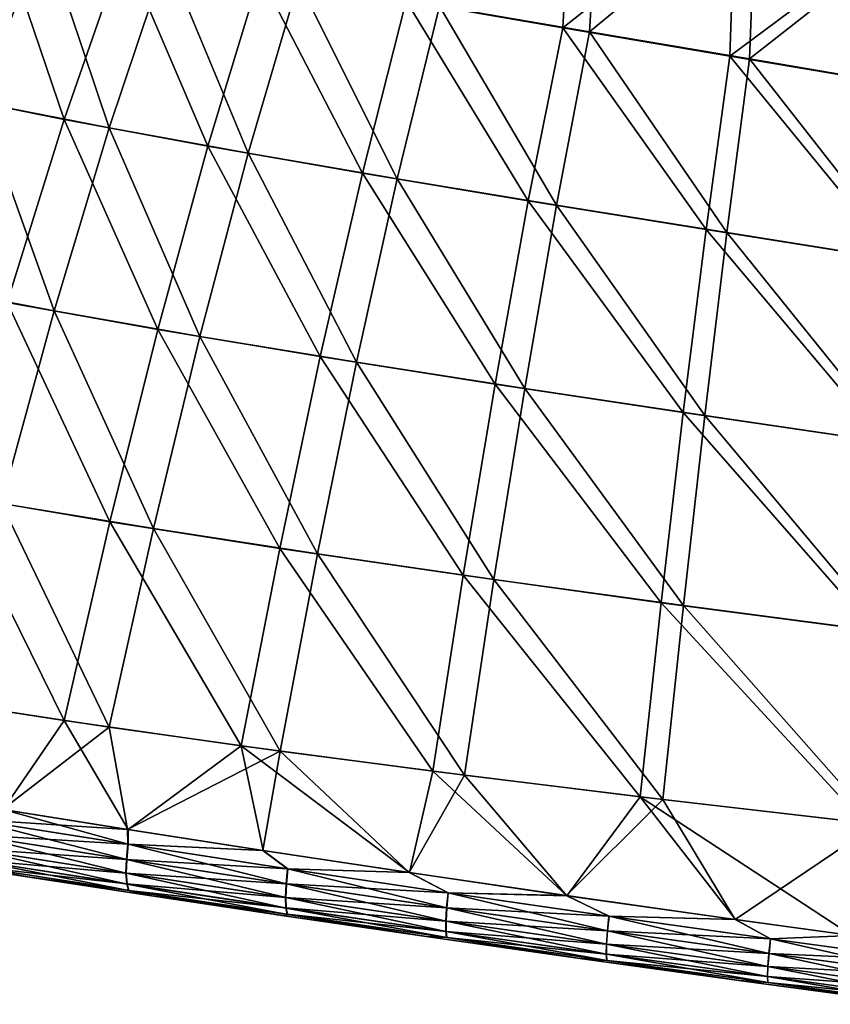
# Model space of a CAD drawing. Header units: metres. Extents: x -155 to 25, y -152 to 27.
# Tile 7 of 124: x -144 to -137, y -103 to -94. Entities that reach past the tile are written whole.
import ezdxf

# ---------------------------------------------------------------- set-up
doc = ezdxf.new("R2010")
doc.units = ezdxf.units.M
doc.layers.add('solid_12_401_052_XXX', color=7, linetype='CONTINUOUS')

msp = doc.modelspace()

# ---------------------------------------------------------------- linework, layer by layer
at = {"layer": 'solid_12_401_052_XXX'}
for points in [[(-140.822159, -93.673759, 16.548952), (-139.429108, -93.913017, 16.844017), (-139.349411, -92.441849, 16.277958)], [(-139.189377, -93.949783, -16.886477), (-140.526367, -93.721199, -16.616013), (-139.100281, -92.480766, -16.325878)], [(-139.429108, -93.913017, 16.844017), (-137.891571, -92.695396, 16.537407), (-139.349411, -92.441849, 16.277958)], [(-139.189377, -93.949783, -16.886477), (-139.100281, -92.480766, -16.325878), (-137.709564, -92.722839, -16.56274)], [(-139.429108, -93.913017, 16.844017), (-137.941284, -94.164909, 17.084028), (-137.891571, -92.695396, 16.537407)], [(-137.766602, -94.190536, -17.106157), (-139.189377, -93.949783, -16.886477), (-137.709564, -92.722839, -16.56274)], [(-137.941284, -94.164909, 17.084028), (-136.335205, -92.968895, 16.736397), (-137.891571, -92.695396, 16.537407)], [(-137.766602, -94.190536, -17.106157), (-137.709564, -92.722839, -16.56274), (-136.230301, -92.983116, -16.745586)], [(-144.620712, -94.576744, -15.994929), (-145.071228, -92.841827, -15.15308), (-144.053253, -93.061806, -15.573081)], [(-145.051208, -94.490868, 15.834198), (-143.868652, -94.729767, 16.254305), (-144.465698, -92.978867, 15.4134)], [(-143.868652, -94.729767, 16.254305), (-143.338821, -93.210373, 15.830575), (-144.465698, -92.978867, 15.4134)], [(-137.941284, -94.164909, 17.084028), (-136.3535, -94.433525, 17.263716), (-136.335205, -92.968895, 16.736397)], [(-136.253479, -94.446564, -17.271585), (-137.766602, -94.190536, -17.106157), (-136.230301, -92.983116, -16.745586)], [(-143.46846, -94.802963, -16.379478), (-144.620712, -94.576744, -15.994929), (-144.053253, -93.061806, -15.573081)], [(-143.46846, -94.802963, -16.379478), (-144.053253, -93.061806, -15.573081), (-142.956451, -93.28093, -15.955078)], [(-143.868652, -94.729767, 16.254305), (-142.589706, -94.968254, 16.635118), (-143.338821, -93.210373, 15.830575)], [(-142.589706, -94.968254, 16.635118), (-142.124527, -93.441216, 16.208908), (-143.338821, -93.210373, 15.830575)], [(-142.229523, -95.029037, -16.73015), (-143.46846, -94.802963, -16.379478), (-142.956451, -93.28093, -15.955078)], [(-142.229523, -95.029037, -16.73015), (-142.956451, -93.28093, -15.955078), (-141.781204, -93.499763, -16.303328)], [(-142.589706, -94.968254, 16.635118), (-141.21315, -95.208138, 16.977783), (-142.124527, -93.441216, 16.208908)], [(-141.21315, -95.208138, 16.977783), (-140.822159, -93.673759, 16.548952), (-142.124527, -93.441216, 16.208908)], [(-140.902313, -95.257225, -17.045298), (-142.229523, -95.029037, -16.73015), (-141.781204, -93.499763, -16.303328)], [(-140.902313, -95.257225, -17.045298), (-141.781204, -93.499763, -16.303328), (-140.526367, -93.721199, -16.616013)], [(-141.21315, -95.208138, 16.977783), (-139.735718, -95.45356, 17.274719), (-140.822159, -93.673759, 16.548952)], [(-139.735718, -95.45356, 17.274719), (-139.429108, -93.913017, 16.844017), (-140.822159, -93.673759, 16.548952)], [(-139.483688, -95.49131, -17.317307), (-140.902313, -95.257225, -17.045298), (-140.526367, -93.721199, -16.616013)], [(-139.483688, -95.49131, -17.317307), (-140.526367, -93.721199, -16.616013), (-139.189377, -93.949783, -16.886477)], [(-139.735718, -95.45356, 17.274719), (-138.152588, -95.70948, 17.514145), (-139.429108, -93.913017, 16.844017)], [(-137.96936, -95.735512, -17.536053), (-139.483688, -95.49131, -17.317307), (-139.189377, -93.949783, -16.886477)], [(-138.152588, -95.70948, 17.514145), (-137.941284, -94.164909, 17.084028), (-139.429108, -93.913017, 16.844017)], [(-137.96936, -95.735512, -17.536053), (-139.189377, -93.949783, -16.886477), (-137.766602, -94.190536, -17.106157)], [(-138.152588, -95.70948, 17.514145), (-136.457748, -95.979347, 17.689157), (-137.941284, -94.164909, 17.084028)], [(-136.35408, -95.992455, -17.696762), (-137.96936, -95.735512, -17.536053), (-137.766602, -94.190536, -17.106157)], [(-136.457748, -95.979347, 17.689157), (-136.3535, -94.433525, 17.263716), (-137.941284, -94.164909, 17.084028)], [(-136.35408, -95.992455, -17.696762), (-137.766602, -94.190536, -17.106157), (-136.253479, -94.446564, -17.271585)], [(-144.375183, -96.357841, 16.614807), (-143.868652, -94.729767, 16.254305), (-145.051208, -94.490868, 15.834198)], [(-143.958618, -96.43206, -16.738319), (-145.162552, -96.20388, -16.357801), (-144.620712, -94.576744, -15.994929)], [(-143.958618, -96.43206, -16.738319), (-144.620712, -94.576744, -15.994929), (-143.46846, -94.802963, -16.379478)], [(-144.375183, -96.357841, 16.614807), (-143.035538, -96.598526, 16.991091), (-143.868652, -94.729767, 16.254305)], [(-143.035538, -96.598526, 16.991091), (-142.589706, -94.968254, 16.635118), (-143.868652, -94.729767, 16.254305)], [(-142.659821, -96.660187, -17.084766), (-143.958618, -96.43206, -16.738319), (-143.46846, -94.802963, -16.379478)], [(-142.659821, -96.660187, -17.084766), (-143.46846, -94.802963, -16.379478), (-142.229523, -95.029037, -16.73015)], [(-143.035538, -96.598526, 16.991091), (-141.58873, -96.840195, 17.329638), (-142.589706, -94.968254, 16.635118)], [(-141.263992, -96.889801, -17.396152), (-142.659821, -96.660187, -17.084766), (-142.229523, -95.029037, -16.73015)], [(-141.58873, -96.840195, 17.329638), (-141.21315, -95.208138, 16.977783), (-142.589706, -94.968254, 16.635118)], [(-141.263992, -96.889801, -17.396152), (-142.229523, -95.029037, -16.73015), (-140.902313, -95.257225, -17.045298)], [(-141.58873, -96.840195, 17.329638), (-140.030762, -97.085892, 17.622784), (-141.21315, -95.208138, 16.977783)], [(-139.767441, -97.123726, -17.664631), (-141.263992, -96.889801, -17.396152), (-140.902313, -95.257225, -17.045298)], [(-140.030762, -97.085892, 17.622784), (-139.735718, -95.45356, 17.274719), (-141.21315, -95.208138, 16.977783)], [(-139.767441, -97.123726, -17.664631), (-140.902313, -95.257225, -17.045298), (-139.483688, -95.49131, -17.317307)], [(-140.030762, -97.085892, 17.622784), (-138.35611, -97.339333, 17.857988), (-139.735718, -95.45356, 17.274719)], [(-138.35611, -97.339333, 17.857988), (-138.152588, -95.70948, 17.514145), (-139.735718, -95.45356, 17.274719)], [(-138.165207, -97.36512, -17.879332), (-139.767441, -97.123726, -17.664631), (-139.483688, -95.49131, -17.317307)], [(-138.165207, -97.36512, -17.879332), (-139.483688, -95.49131, -17.317307), (-137.96936, -95.735512, -17.536053)], [(-138.35611, -97.339333, 17.857988), (-136.557831, -97.603142, 18.027397), (-138.152588, -95.70948, 17.514145)], [(-136.557831, -97.603142, 18.027397), (-136.457748, -95.979347, 17.689157), (-138.152588, -95.70948, 17.514145)], [(-136.451248, -97.615974, -18.034683), (-138.165207, -97.36512, -17.879332), (-137.96936, -95.735512, -17.536053)], [(-136.451248, -97.615974, -18.034683), (-137.96936, -95.735512, -17.536053), (-136.35408, -95.992455, -17.696762)], [(-143.958618, -96.43206, -16.738319), (-144.427139, -98.148445, -17.03813), (-145.162552, -96.20388, -16.357801)], [(-144.858261, -98.075218, 16.918533), (-143.46196, -98.311562, 17.28359), (-144.375183, -96.357841, 16.614807)], [(-143.958618, -96.43206, -16.738319), (-143.072372, -98.372398, -17.37394), (-144.427139, -98.148445, -17.03813)], [(-143.46196, -98.311562, 17.28359), (-143.035538, -96.598526, 16.991091), (-144.375183, -96.357841, 16.614807)], [(-142.659821, -96.660187, -17.084766), (-143.072372, -98.372398, -17.37394), (-143.958618, -96.43206, -16.738319)], [(-143.46196, -98.311562, 17.28359), (-141.948868, -98.548439, 17.611336), (-143.035538, -96.598526, 16.991091)], [(-141.948868, -98.548439, 17.611336), (-141.58873, -96.840195, 17.329638), (-143.035538, -96.598526, 16.991091)], [(-142.659821, -96.660187, -17.084766), (-141.611816, -98.597198, -17.675343), (-143.072372, -98.372398, -17.37394)], [(-141.263992, -96.889801, -17.396152), (-141.611816, -98.597198, -17.675343), (-142.659821, -96.660187, -17.084766)], [(-141.948868, -98.548439, 17.611336), (-140.314285, -98.787773, 17.894905), (-141.58873, -96.840195, 17.329638)], [(-140.314285, -98.787773, 17.894905), (-140.030762, -97.085892, 17.622784), (-141.58873, -96.840195, 17.329638)], [(-141.263992, -96.889801, -17.396152), (-140.041122, -98.824654, -17.935087), (-141.611816, -98.597198, -17.675343)], [(-139.767441, -97.123726, -17.664631), (-140.041122, -98.824654, -17.935087), (-141.263992, -96.889801, -17.396152)], [(-140.314285, -98.787773, 17.894905), (-138.55188, -99.03199, 18.122139), (-140.030762, -97.085892, 17.622784)], [(-139.767441, -97.123726, -17.664631), (-138.354691, -99.056824, -18.142536), (-140.041122, -98.824654, -17.935087)], [(-138.55188, -99.03199, 18.122139), (-138.35611, -97.339333, 17.857988), (-140.030762, -97.085892, 17.622784)], [(-138.165207, -97.36512, -17.879332), (-138.354691, -99.056824, -18.142536), (-139.767441, -97.123726, -17.664631)], [(-138.55188, -99.03199, 18.122139), (-136.65387, -99.282852, 18.285093), (-138.35611, -97.339333, 17.857988)], [(-136.65387, -99.282852, 18.285093), (-136.557831, -97.603142, 18.027397), (-138.35611, -97.339333, 17.857988)], [(-138.165207, -97.36512, -17.879332), (-136.5457, -99.295059, -18.291988), (-138.354691, -99.056824, -18.142536)], [(-136.451248, -97.615974, -18.034683), (-136.5457, -99.295059, -18.291988), (-138.165207, -97.36512, -17.879332)], [(-144.858261, -98.075218, 16.918533), (-145.317612, -99.856964, 17.17374), (-143.868774, -100.081528, 17.521458)], [(-144.858261, -98.075218, 16.918533), (-143.868774, -100.081528, 17.521458), (-143.46196, -98.311562, 17.28359)], [(-144.427139, -98.148445, -17.03813), (-143.466599, -100.139679, -17.606771), (-144.873398, -99.926956, -17.287514)], [(-144.427139, -98.148445, -17.03813), (-143.072372, -98.372398, -17.37394), (-143.466599, -100.139679, -17.606771)], [(-143.46196, -98.311562, 17.28359), (-143.868774, -100.081528, 17.521458), (-142.293442, -100.30619, 17.832077)], [(-143.46196, -98.311562, 17.28359), (-142.293442, -100.30619, 17.832077), (-141.948868, -98.548439, 17.611336)], [(-143.072372, -98.372398, -17.37394), (-141.945175, -100.352661, -17.892256), (-143.466599, -100.139679, -17.606771)], [(-143.072372, -98.372398, -17.37394), (-141.611816, -98.597198, -17.675343), (-141.945175, -100.352661, -17.892256)], [(-141.948868, -98.548439, 17.611336), (-142.293442, -100.30619, 17.832077), (-140.586182, -100.531898, 18.100418)], [(-141.948868, -98.548439, 17.611336), (-140.586182, -100.531898, 18.100418), (-140.314285, -98.787773, 17.894905)], [(-141.611816, -98.597198, -17.675343), (-140.304138, -100.566803, -18.138132), (-141.945175, -100.352661, -17.892256)], [(-141.611816, -98.597198, -17.675343), (-140.041122, -98.824654, -17.935087), (-140.304138, -100.566803, -18.138132)], [(-140.314285, -98.787773, 17.894905), (-140.586182, -100.531898, 18.100418), (-138.739883, -100.759918, 18.315887)], [(-140.314285, -98.787773, 17.894905), (-138.739883, -100.759918, 18.315887), (-138.55188, -99.03199, 18.122139)], [(-140.041122, -98.824654, -17.935087), (-138.537201, -100.783195, -18.335037), (-140.304138, -100.566803, -18.138132)], [(-140.041122, -98.824654, -17.935087), (-138.354691, -99.056824, -18.142536), (-138.537201, -100.783195, -18.335037)], [(-138.55188, -99.03199, 18.122139), (-138.739883, -100.759918, 18.315887), (-136.745834, -100.991211, 18.471424)], [(-138.55188, -99.03199, 18.122139), (-136.745834, -100.991211, 18.471424), (-136.65387, -99.282852, 18.285093)], [(-138.354691, -99.056824, -18.142536), (-136.63678, -101.002579, -18.477905), (-138.537201, -100.783195, -18.335037)], [(-138.354691, -99.056824, -18.142536), (-136.5457, -99.295059, -18.291988), (-136.63678, -101.002579, -18.477905)], [(-143.868774, -100.081528, 17.521458), (-145.317612, -99.856964, 17.17374), (-144.412079, -100.87426, 17.540777)], [(-144.873398, -99.926956, -17.287514), (-143.466599, -100.139679, -17.606771), (-144.416824, -100.873497, -17.539734)], [(-143.868774, -100.081528, 17.521458), (-144.412079, -100.87426, 17.540777), (-143.299026, -101.051239, 17.769327)], [(-142.293442, -100.30619, 17.832077), (-143.868774, -100.081528, 17.521458), (-143.299026, -101.051239, 17.769327)], [(-143.466599, -100.139679, -17.606771), (-143.303497, -101.050537, -17.768473), (-144.416824, -100.873497, -17.539734)], [(-143.466599, -100.139679, -17.606771), (-141.945175, -100.352661, -17.892256), (-143.303497, -101.050537, -17.768473)], [(-141.945175, -100.352661, -17.892256), (-142.100159, -101.23745, -17.981159), (-143.303497, -101.050537, -17.768473)], [(-142.293442, -100.30619, 17.832077), (-143.299026, -101.051239, 17.769327), (-142.096039, -101.238083, 17.981831)], [(-142.293442, -100.30619, 17.832077), (-142.096039, -101.238083, 17.981831), (-140.793488, -101.43528, 18.174931)], [(-140.586182, -100.531898, 18.100418), (-142.293442, -100.30619, 17.832077), (-140.793488, -101.43528, 18.174931)], [(-141.945175, -100.352661, -17.892256), (-140.797211, -101.434723, -18.174431), (-142.100159, -101.23745, -17.981159)], [(-141.945175, -100.352661, -17.892256), (-140.304138, -100.566803, -18.138132), (-140.797211, -101.434723, -18.174431)], [(-140.586182, -100.531898, 18.100418), (-140.793488, -101.43528, 18.174931), (-139.39267, -101.640388, 18.341675)], [(-138.739883, -100.759918, 18.315887), (-140.586182, -100.531898, 18.100418), (-139.39267, -101.640388, 18.341675)], [(-140.304138, -100.566803, -18.138132), (-139.395798, -101.639938, -18.341347), (-140.797211, -101.434723, -18.174431)], [(-140.304138, -100.566803, -18.138132), (-138.537201, -100.783195, -18.335037), (-139.395798, -101.639938, -18.341347)], [(-138.537201, -100.783195, -18.335037), (-137.89325, -101.852287, -18.477339), (-139.395798, -101.639938, -18.341347)], [(-138.739883, -100.759918, 18.315887), (-139.39267, -101.640388, 18.341675), (-137.890961, -101.852608, 18.477516)], [(-138.739883, -100.759918, 18.315887), (-137.890961, -101.852608, 18.477516), (-136.853622, -101.994827, 18.548685)], [(-136.745834, -100.991211, 18.471424), (-138.739883, -100.759918, 18.315887), (-136.853622, -101.994827, 18.548685)], [(-138.537201, -100.783195, -18.335037), (-136.63678, -101.002579, -18.477905), (-137.89325, -101.852287, -18.477339)], [(-144.711761, -100.958725, -17.477655), (-144.416824, -100.873497, -17.539734), (-143.303497, -101.050537, -17.768473)], [(-144.412079, -100.87426, 17.540777), (-144.708633, -100.959229, 17.478371), (-143.298859, -101.182892, 17.769804)], [(-143.299026, -101.051239, 17.769327), (-144.412079, -100.87426, 17.540777), (-143.298859, -101.182892, 17.769804)], [(-144.722824, -101.095108, -17.438633), (-144.711761, -100.958725, -17.477655), (-143.301544, -101.182472, -17.769295)], [(-144.719711, -101.095604, 17.439346), (-143.311356, -101.317261, 17.729088), (-144.708633, -100.959229, 17.478371)], [(-143.301544, -101.182472, -17.769295), (-144.711761, -100.958725, -17.477655), (-143.303497, -101.050537, -17.768473)], [(-143.311356, -101.317261, 17.729088), (-143.298859, -101.182892, 17.769804), (-144.708633, -100.959229, 17.478371)], [(-143.301544, -101.182472, -17.769295), (-143.303497, -101.050537, -17.768473), (-142.100159, -101.23745, -17.981159)], [(-142.096039, -101.238083, 17.981831), (-143.299026, -101.051239, 17.769327), (-143.298859, -101.182892, 17.769804)], [(-136.63678, -101.002579, -18.477905), (-136.855225, -101.994598, -18.548586), (-137.89325, -101.852287, -18.477339)], [(-144.72435, -101.220978, -17.359894), (-144.722824, -101.095108, -17.438633), (-143.314041, -101.316849, -17.728584)], [(-143.314041, -101.316849, -17.728584), (-144.722824, -101.095108, -17.438633), (-143.301544, -101.182472, -17.769295)], [(-144.721237, -101.221466, 17.360603), (-143.314957, -101.44075, 17.649431), (-144.719711, -101.095604, 17.439346)], [(-143.314957, -101.44075, 17.649431), (-143.311356, -101.317261, 17.729088), (-144.719711, -101.095604, 17.439346)], [(-143.317642, -101.440338, -17.648928), (-144.72435, -101.220978, -17.359894), (-143.314041, -101.316849, -17.728584)], [(-144.715271, -101.318649, -17.248579), (-144.72435, -101.220978, -17.359894), (-143.317642, -101.440338, -17.648928)], [(-143.308411, -101.536285, 17.538031), (-143.314957, -101.44075, 17.649431), (-144.721237, -101.221466, 17.360603)], [(-144.712173, -101.319138, 17.249285), (-143.308411, -101.536285, 17.538031), (-144.721237, -101.221466, 17.360603)], [(-143.314041, -101.316849, -17.728584), (-143.301544, -101.182472, -17.769295), (-141.879059, -101.401955, -18.015146)], [(-143.311356, -101.317261, 17.729088), (-141.88945, -101.535049, 17.973825), (-143.298859, -101.182892, 17.769804)], [(-141.879059, -101.401955, -18.015146), (-143.301544, -101.182472, -17.769295), (-142.100159, -101.23745, -17.981159)], [(-142.096039, -101.238083, 17.981831), (-143.298859, -101.182892, 17.769804), (-141.876862, -101.402283, 18.015486)], [(-141.88945, -101.535049, 17.973825), (-141.876862, -101.402283, 18.015486), (-143.298859, -101.182892, 17.769804)], [(-141.879059, -101.401955, -18.015146), (-142.100159, -101.23745, -17.981159), (-140.797211, -101.434723, -18.174431)], [(-140.793488, -101.43528, 18.174931), (-142.096039, -101.238083, 17.981831), (-141.876862, -101.402283, 18.015486)], [(-145.227783, -101.312637, 16.863079), (-145.232147, -101.311951, -16.862005), (-144.197479, -101.473068, -17.09898)], [(-144.697449, -101.378281, -17.12088), (-144.197479, -101.473068, -17.09898), (-145.232147, -101.311951, -16.862005)], [(-144.193359, -101.473701, 17.099867), (-145.227783, -101.312637, 16.863079), (-144.197479, -101.473068, -17.09898)], [(-144.694382, -101.378761, 17.121582), (-145.227783, -101.312637, 16.863079), (-144.193359, -101.473701, 17.099867)], [(-143.311096, -101.535881, -17.537525), (-144.715271, -101.318649, -17.248579), (-143.317642, -101.440338, -17.648928)], [(-144.697449, -101.378281, -17.12088), (-144.715271, -101.318649, -17.248579), (-143.311096, -101.535881, -17.537525)], [(-143.293259, -101.594444, 17.410749), (-143.308411, -101.536285, 17.538031), (-144.712173, -101.319138, 17.249285)], [(-144.694382, -101.378761, 17.121582), (-143.293259, -101.594444, 17.410749), (-144.712173, -101.319138, 17.249285)], [(-143.317642, -101.440338, -17.648928), (-143.314041, -101.316849, -17.728584), (-141.891632, -101.534714, -17.973488)], [(-143.314957, -101.44075, 17.649431), (-141.894684, -101.656479, 17.893396), (-143.311356, -101.317261, 17.729088)], [(-141.891632, -101.534714, -17.973488), (-143.314041, -101.316849, -17.728584), (-141.879059, -101.401955, -18.015146)], [(-141.894684, -101.656479, 17.893396), (-141.88945, -101.535049, 17.973825), (-143.311356, -101.317261, 17.729088)], [(-143.295914, -101.59404, -17.410242), (-144.197479, -101.473068, -17.09898), (-144.697449, -101.378281, -17.12088)], [(-143.295914, -101.59404, -17.410242), (-144.697449, -101.378281, -17.12088), (-143.311096, -101.535881, -17.537525)], [(-144.694382, -101.378761, 17.121582), (-144.193359, -101.473701, 17.099867), (-143.293259, -101.594444, 17.410749)], [(-141.891632, -101.534714, -17.973488), (-141.879059, -101.401955, -18.015146), (-140.450058, -101.615883, -18.21553)], [(-141.88945, -101.535049, 17.973825), (-140.461258, -101.747421, 18.172779), (-141.876862, -101.402283, 18.015486)], [(-140.450058, -101.615883, -18.21553), (-141.879059, -101.401955, -18.015146), (-140.797211, -101.434723, -18.174431)], [(-140.793488, -101.43528, 18.174931), (-141.876862, -101.402283, 18.015486), (-140.448273, -101.616142, 18.215754)], [(-140.461258, -101.747421, 18.172779), (-140.448273, -101.616142, 18.215754), (-141.876862, -101.402283, 18.015486)], [(-144.193359, -101.473701, 17.099867), (-144.197479, -101.473068, -17.09898), (-143.091324, -101.642052, -17.31916)], [(-143.295914, -101.59404, -17.410242), (-143.091324, -101.642052, -17.31916), (-144.197479, -101.473068, -17.09898)], [(-143.087524, -101.642632, 17.319864), (-144.193359, -101.473701, 17.099867), (-143.091324, -101.642052, -17.31916)], [(-143.293259, -101.594444, 17.410749), (-144.193359, -101.473701, 17.099867), (-143.087524, -101.642632, 17.319864)], [(-141.896866, -101.656151, -17.893059), (-143.317642, -101.440338, -17.648928), (-141.891632, -101.534714, -17.973488)], [(-143.311096, -101.535881, -17.537525), (-143.317642, -101.440338, -17.648928), (-141.896866, -101.656151, -17.893059)], [(-141.891357, -101.749969, 17.781507), (-141.894684, -101.656479, 17.893396), (-143.314957, -101.44075, 17.649431)], [(-143.308411, -101.536285, 17.538031), (-141.891357, -101.749969, 17.781507), (-143.314957, -101.44075, 17.649431)], [(-140.450058, -101.615883, -18.21553), (-140.797211, -101.434723, -18.174431), (-139.395798, -101.639938, -18.341347)], [(-139.39267, -101.640388, 18.341675), (-140.793488, -101.43528, 18.174931), (-140.448273, -101.616142, 18.215754)], [(-141.893539, -101.749641, -17.781172), (-143.311096, -101.535881, -17.537525), (-141.896866, -101.656151, -17.893059)], [(-143.295914, -101.59404, -17.410242), (-143.311096, -101.535881, -17.537525), (-141.893539, -101.749641, -17.781172)], [(-141.880569, -101.806458, 17.653982), (-141.891357, -101.749969, 17.781507), (-143.308411, -101.536285, 17.538031)], [(-143.293259, -101.594444, 17.410749), (-141.880569, -101.806458, 17.653982), (-143.308411, -101.536285, 17.538031)], [(-141.882767, -101.806129, -17.653645), (-143.091324, -101.642052, -17.31916), (-143.295914, -101.59404, -17.410242)], [(-141.882767, -101.806129, -17.653645), (-143.295914, -101.59404, -17.410242), (-141.893539, -101.749641, -17.781172)], [(-143.293259, -101.594444, 17.410749), (-143.087524, -101.642632, 17.319864), (-141.904968, -101.819565, 17.52088)], [(-143.293259, -101.594444, 17.410749), (-141.904968, -101.819565, 17.52088), (-141.880569, -101.806458, 17.653982)], [(-141.896866, -101.656151, -17.893059), (-141.891632, -101.534714, -17.973488), (-140.463058, -101.747162, -18.172554)], [(-141.894684, -101.656479, 17.893396), (-140.468292, -101.866966, 18.091858), (-141.88945, -101.535049, 17.973825)], [(-140.463058, -101.747162, -18.172554), (-141.891632, -101.534714, -17.973488), (-140.450058, -101.615883, -18.21553)], [(-140.468292, -101.866966, 18.091858), (-140.461258, -101.747421, 18.172779), (-141.88945, -101.535049, 17.973825)], [(-143.087524, -101.642632, 17.319864), (-143.091324, -101.642052, -17.31916), (-141.908371, -101.819061, -17.520351)], [(-141.882767, -101.806129, -17.653645), (-141.908371, -101.819061, -17.520351), (-143.091324, -101.642052, -17.31916)], [(-141.904968, -101.819565, 17.52088), (-143.087524, -101.642632, 17.319864), (-141.908371, -101.819061, -17.520351)], [(-140.470093, -101.866699, -18.091633), (-141.896866, -101.656151, -17.893059), (-140.463058, -101.747162, -18.172554)], [(-141.893539, -101.749641, -17.781172), (-141.896866, -101.656151, -17.893059), (-140.470093, -101.866699, -18.091633)], [(-140.467957, -101.958694, 17.980221), (-140.468292, -101.866966, 18.091858), (-141.894684, -101.656479, 17.893396)], [(-141.891357, -101.749969, 17.781507), (-140.467957, -101.958694, 17.980221), (-141.894684, -101.656479, 17.893396)], [(-140.463058, -101.747162, -18.172554), (-140.450058, -101.615883, -18.21553), (-139.017319, -101.823334, -18.373903)], [(-140.461258, -101.747421, 18.172779), (-139.029984, -101.953667, 18.330357), (-140.448273, -101.616142, 18.215754)], [(-139.017319, -101.823334, -18.373903), (-140.450058, -101.615883, -18.21553), (-139.395798, -101.639938, -18.341347)], [(-139.39267, -101.640388, 18.341675), (-140.448273, -101.616142, 18.215754), (-139.015991, -101.823524, 18.374043)], [(-139.029984, -101.953667, 18.330357), (-139.015991, -101.823524, 18.374043), (-140.448273, -101.616142, 18.215754)], [(-139.017319, -101.823334, -18.373903), (-139.395798, -101.639938, -18.341347), (-137.89325, -101.852287, -18.477339)], [(-137.890961, -101.852608, 18.477516), (-139.39267, -101.640388, 18.341675), (-139.015991, -101.823524, 18.374043)], [(-140.469757, -101.958435, -17.980001), (-141.893539, -101.749641, -17.781172), (-140.470093, -101.866699, -18.091633)], [(-141.882767, -101.806129, -17.653645), (-141.893539, -101.749641, -17.781172), (-140.469757, -101.958435, -17.980001)], [(-140.460846, -102.013893, 17.853228), (-140.467957, -101.958694, 17.980221), (-141.891357, -101.749969, 17.781507)], [(-141.880569, -101.806458, 17.653982), (-140.460846, -102.013893, 17.853228), (-141.891357, -101.749969, 17.781507)], [(-140.470093, -101.866699, -18.091633), (-140.463058, -101.747162, -18.172554), (-139.031296, -101.953484, -18.330225)], [(-140.468292, -101.866966, 18.091858), (-139.038513, -102.071877, 18.24901), (-140.461258, -101.747421, 18.172779)], [(-139.031296, -101.953484, -18.330225), (-140.463058, -101.747162, -18.172554), (-139.017319, -101.823334, -18.373903)], [(-139.038513, -102.071877, 18.24901), (-139.029984, -101.953667, 18.330357), (-140.461258, -101.747421, 18.172779)], [(-141.882767, -101.806129, -17.653645), (-140.646439, -102.003654, -17.70241), (-141.908371, -101.819061, -17.520351)], [(-141.904968, -101.819565, 17.52088), (-141.908371, -101.819061, -17.520351), (-140.646439, -102.003654, -17.70241)], [(-141.880569, -101.806458, 17.653982), (-141.904968, -101.819565, 17.52088), (-140.643555, -102.004074, 17.702776)], [(-140.643555, -102.004074, 17.702776), (-141.904968, -101.819565, 17.52088), (-140.646439, -102.003654, -17.70241)], [(-140.462631, -102.013641, -17.853012), (-140.646439, -102.003654, -17.70241), (-141.882767, -101.806129, -17.653645)], [(-140.462631, -102.013641, -17.853012), (-141.882767, -101.806129, -17.653645), (-140.469757, -101.958435, -17.980001)], [(-141.880569, -101.806458, 17.653982), (-140.643555, -102.004074, 17.702776), (-140.460846, -102.013893, 17.853228)], [(-139.03981, -102.071693, -18.248877), (-140.470093, -101.866699, -18.091633), (-139.031296, -101.953484, -18.330225)], [(-140.469757, -101.958435, -17.980001), (-140.470093, -101.866699, -18.091633), (-139.03981, -102.071693, -18.248877)], [(-139.040131, -102.162369, 18.137283), (-139.038513, -102.071877, 18.24901), (-140.468292, -101.866966, 18.091858)], [(-140.467957, -101.958694, 17.980221), (-139.040131, -102.162369, 18.137283), (-140.468292, -101.866966, 18.091858)], [(-139.031296, -101.953484, -18.330225), (-139.017319, -101.823334, -18.373903), (-137.5793, -102.024338, -18.492664)], [(-139.029984, -101.953667, 18.330357), (-137.592163, -102.15406, 18.448772), (-139.015991, -101.823524, 18.374043)], [(-137.5793, -102.024338, -18.492664), (-139.017319, -101.823334, -18.373903), (-137.89325, -101.852287, -18.477339)], [(-137.890961, -101.852608, 18.477516), (-139.015991, -101.823524, 18.374043), (-137.578445, -102.024452, 18.49276)], [(-137.592163, -102.15406, 18.448772), (-137.578445, -102.024452, 18.49276), (-139.015991, -101.823524, 18.374043)], [(-137.5793, -102.024338, -18.492664), (-137.89325, -101.852287, -18.477339), (-136.855225, -101.994598, -18.548586)], [(-136.853622, -101.994827, 18.548685), (-137.890961, -101.852608, 18.477516), (-137.578445, -102.024452, 18.49276)], [(-139.03981, -102.071693, -18.248877), (-139.031296, -101.953484, -18.330225), (-137.592987, -102.153946, -18.448681)], [(-139.038513, -102.071877, 18.24901), (-137.601486, -102.271507, 18.367188), (-139.029984, -101.953667, 18.330357)], [(-137.592987, -102.153946, -18.448681), (-139.031296, -101.953484, -18.330225), (-137.5793, -102.024338, -18.492664)], [(-137.601486, -102.271507, 18.367188), (-137.592163, -102.15406, 18.448772), (-139.029984, -101.953667, 18.330357)], [(-140.643555, -102.004074, 17.702776), (-140.646439, -102.003654, -17.70241), (-139.297195, -102.196198, -17.856661)], [(-140.462631, -102.013641, -17.853012), (-139.297195, -102.196198, -17.856661), (-140.646439, -102.003654, -17.70241)], [(-139.294922, -102.196518, 17.856899), (-140.643555, -102.004074, 17.702776), (-139.297195, -102.196198, -17.856661)], [(-140.460846, -102.013893, 17.853228), (-140.643555, -102.004074, 17.702776), (-139.294922, -102.196518, 17.856899)], [(-139.041428, -102.162186, -18.137146), (-140.469757, -101.958435, -17.980001), (-139.03981, -102.071693, -18.248877)], [(-140.462631, -102.013641, -17.853012), (-140.469757, -101.958435, -17.980001), (-139.041428, -102.162186, -18.137146)], [(-139.035202, -102.216644, 18.010439), (-139.040131, -102.162369, 18.137283), (-140.467957, -101.958694, 17.980221)], [(-140.460846, -102.013893, 17.853228), (-139.035202, -102.216644, 18.010439), (-140.467957, -101.958694, 17.980221)], [(-139.036484, -102.216461, -18.010296), (-139.297195, -102.196198, -17.856661), (-140.462631, -102.013641, -17.853012)], [(-139.036484, -102.216461, -18.010296), (-140.462631, -102.013641, -17.853012), (-139.041428, -102.162186, -18.137146)], [(-140.460846, -102.013893, 17.853228), (-139.294922, -102.196518, 17.856899), (-139.035202, -102.216644, 18.010439)], [(-137.592987, -102.153946, -18.448681), (-137.5793, -102.024338, -18.492664), (-136.139481, -102.218864, -18.581137)], [(-137.592163, -102.15406, 18.448772), (-136.152893, -102.348183, 18.536837), (-137.578445, -102.024452, 18.49276)], [(-136.139481, -102.218864, -18.581137), (-137.5793, -102.024338, -18.492664), (-136.855225, -101.994598, -18.548586)], [(-136.853622, -101.994827, 18.548685), (-137.578445, -102.024452, 18.49276), (-136.139084, -102.218918, 18.581179)], [(-136.152893, -102.348183, 18.536837), (-136.139084, -102.218918, 18.581179), (-137.578445, -102.024452, 18.49276)], [(-139.041428, -102.162186, -18.137146), (-139.03981, -102.071693, -18.248877), (-137.602325, -102.271393, -18.367096)], [(-139.040131, -102.162369, 18.137283), (-137.605072, -102.36116, 18.25532), (-139.038513, -102.071877, 18.24901)], [(-137.602325, -102.271393, -18.367096), (-139.03981, -102.071693, -18.248877), (-137.592987, -102.153946, -18.448681)], [(-137.605072, -102.36116, 18.25532), (-137.601486, -102.271507, 18.367188), (-139.038513, -102.071877, 18.24901)], [(-139.294922, -102.196518, 17.856899), (-139.297195, -102.196198, -17.856661), (-137.859863, -102.395844, -17.982588)], [(-139.036484, -102.216461, -18.010296), (-137.859863, -102.395844, -17.982588), (-139.297195, -102.196198, -17.856661)], [(-137.858322, -102.396057, 17.98274), (-139.294922, -102.196518, 17.856899), (-137.859863, -102.395844, -17.982588)], [(-139.035202, -102.216644, 18.010439), (-139.294922, -102.196518, 17.856899), (-137.858322, -102.396057, 17.98274)], [(-137.605896, -102.361046, -18.255226), (-139.041428, -102.162186, -18.137146), (-137.602325, -102.271393, -18.367096)], [(-139.036484, -102.216461, -18.010296), (-139.041428, -102.162186, -18.137146), (-137.605896, -102.361046, -18.255226)], [(-137.603012, -102.414665, 18.128412), (-137.605072, -102.36116, 18.25532), (-139.040131, -102.162369, 18.137283)], [(-139.035202, -102.216644, 18.010439), (-137.603012, -102.414665, 18.128412), (-139.040131, -102.162369, 18.137283)], [(-137.603836, -102.414551, -18.128319), (-137.859863, -102.395844, -17.982588), (-139.036484, -102.216461, -18.010296)], [(-137.603836, -102.414551, -18.128319), (-139.036484, -102.216461, -18.010296), (-137.605896, -102.361046, -18.255226)], [(-139.035202, -102.216644, 18.010439), (-137.858322, -102.396057, 17.98274), (-137.603012, -102.414665, 18.128412)], [(-137.602325, -102.271393, -18.367096), (-137.592987, -102.153946, -18.448681), (-136.153275, -102.348129, -18.536795)], [(-137.601486, -102.271507, 18.367188), (-136.163086, -102.465141, 18.455145), (-137.592163, -102.15406, 18.448772)], [(-136.153275, -102.348129, -18.536795), (-137.592987, -102.153946, -18.448681), (-136.139481, -102.218864, -18.581137)], [(-136.163086, -102.465141, 18.455145), (-136.152893, -102.348183, 18.536837), (-137.592163, -102.15406, 18.448772)], [(-137.605896, -102.361046, -18.255226), (-137.602325, -102.271393, -18.367096), (-136.163467, -102.465096, -18.455105)], [(-137.605072, -102.36116, 18.25532), (-136.168213, -102.554298, 18.34338), (-137.601486, -102.271507, 18.367188)], [(-136.163467, -102.465096, -18.455105), (-137.602325, -102.271393, -18.367096), (-136.153275, -102.348129, -18.536795)], [(-136.168213, -102.554298, 18.34338), (-136.163086, -102.465141, 18.455145), (-137.601486, -102.271507, 18.367188)], [(-136.168579, -102.554245, -18.343338), (-137.605896, -102.361046, -18.255226), (-136.163467, -102.465096, -18.455105)], [(-137.603836, -102.414551, -18.128319), (-137.605896, -102.361046, -18.255226), (-136.168579, -102.554245, -18.343338)], [(-136.168137, -102.607376, 18.216637), (-136.168213, -102.554298, 18.34338), (-137.605072, -102.36116, 18.25532)], [(-137.603012, -102.414665, 18.128412), (-136.168137, -102.607376, 18.216637), (-137.605072, -102.36116, 18.25532)], [(-137.858322, -102.396057, 17.98274), (-137.859863, -102.395844, -17.982588), (-136.337296, -102.601173, -18.08419)], [(-137.603836, -102.414551, -18.128319), (-136.337296, -102.601173, -18.08419), (-137.859863, -102.395844, -17.982588)], [(-136.336578, -102.601273, 18.084259), (-137.858322, -102.396057, 17.98274), (-136.337296, -102.601173, -18.08419)], [(-137.603012, -102.414665, 18.128412), (-137.858322, -102.396057, 17.98274), (-136.336578, -102.601273, 18.084259)], [(-136.168518, -102.607323, -18.216595), (-136.337296, -102.601173, -18.08419), (-137.603836, -102.414551, -18.128319)], [(-136.168518, -102.607323, -18.216595), (-137.603836, -102.414551, -18.128319), (-136.168579, -102.554245, -18.343338)], [(-137.603012, -102.414665, 18.128412), (-136.336578, -102.601273, 18.084259), (-136.168137, -102.607376, 18.216637)]]:
    msp.add_3dface(points, dxfattribs=at)

doc.saveas('drawing.dxf')
